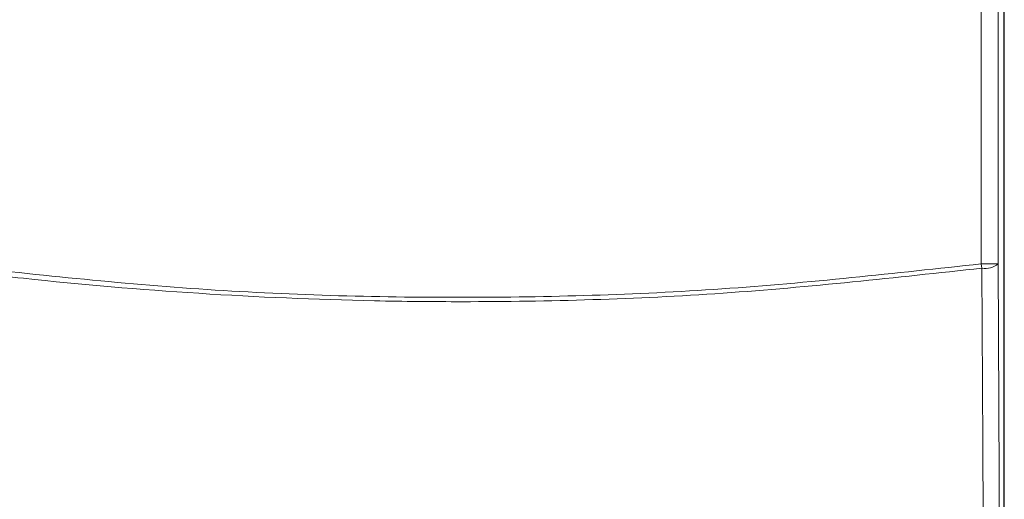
# Paper-space layout 'Blatt3' of a CAD drawing. Header units: millimetres. Extents: x 5 to 418, y 2 to 292.
# Tile 11 of 53: x 66 to 85, y 181 to 191. Entities that reach past the tile are written whole.
import ezdxf

# ---------------------------------------------------------------- set-up
doc = ezdxf.new("R2010")
doc.units = ezdxf.units.MM

psp = doc.layouts.new('Blatt3')

# ---------------------------------------------------------------- linework, layer by layer
at = {"color": 7, "linetype": 'Continuous', "lineweight": 25}
psp.add_line((85.306, 154.1402), (85.306, 191.4619), dxfattribs=at)
at = {"color": 7, "linetype": 'Continuous', "lineweight": 18}
for p, q in [((84.8505, 185.7647), (84.8505, 191.3397)), ((85.1838, 191.3397), (85.1838, 185.7647)), ((84.8616, 185.6784), (84.8505, 185.7647)), ((85.1838, 185.7647), (84.8505, 185.7647))]:
    psp.add_line(p, q, dxfattribs=at)
at = {"color": 7, "linetype": 'Continuous', "lineweight": 18, "flags": 128}
for points in [[(85.1838, 185.7647), (85.2235, 177.2807), (85.2634, 168.7529)], [(84.9415, 168.6666), (84.9385, 169.3105), (84.9264, 171.886), (84.878, 182.1883), (84.8616, 185.6784)]]:
    psp.add_lwpolyline(points, dxfattribs=at)
at = {"color": 7, "linetype": 'Continuous', "lineweight": 18}
psp.add_arc((84.9308, 186.0647), 0.3925, 259.84532, 310.1364, dxfattribs=at)
for points, knots in [([(64.1733, 185.7647), (65.8967, 185.5744), (69.3507, 185.1932), (74.5419, 185.0511), (79.7214, 185.1979), (83.1385, 185.5755), (84.8505, 185.7647)], [0, 0, 0, 0, 0.2508222, 0.5026819, 0.7508343, 1, 1, 1, 1]), ([(84.8616, 185.6784), (83.1548, 185.49), (79.7342, 185.1125), (75.7109, 184.9964), (72.247, 185.0297), (69.3457, 185.1551), (66.4571, 185.3981), (64.7326, 185.6087), (64.1622, 185.6784)], [0, 0, 0, 0, 0.24814358, 0.4972894, 0.58114341, 0.7488807, 0.91692928, 1, 1, 1, 1])]:
    psp.add_open_spline(points, degree=3, knots=knots, dxfattribs=at)

doc.saveas('drawing.dxf')
